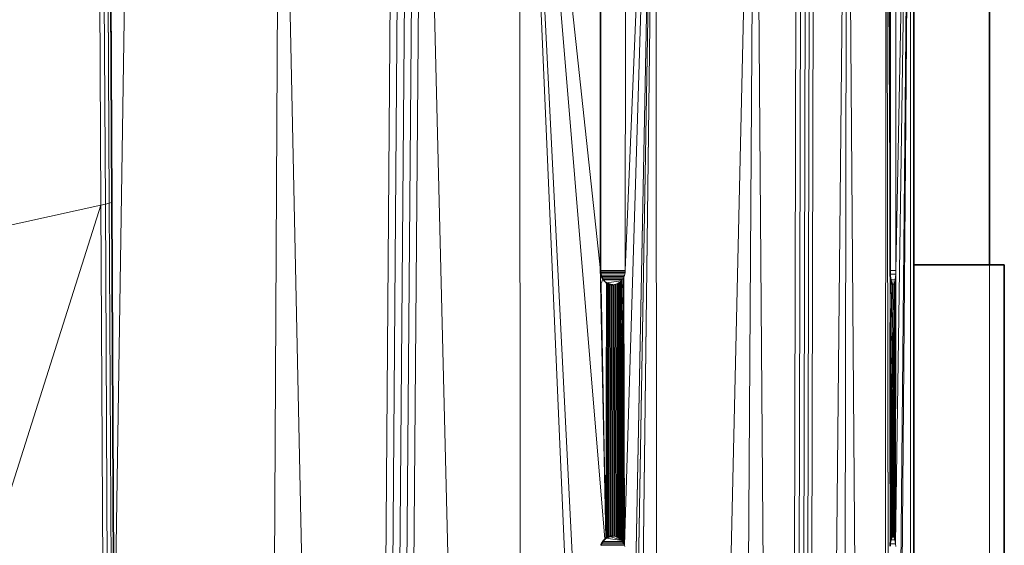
# Model space of a CAD drawing. Header units: inches. Extents: x 1 to 102, y 1 to 36.
# Tile 57 of 59: x 98.33 to 101.75, y 21.92 to 23.75. Entities that reach past the tile are written whole.
import ezdxf

# ---------------------------------------------------------------- set-up
doc = ezdxf.new("R2010")
doc.units = ezdxf.units.IN
doc.header["$MEASUREMENT"] = 0
doc.layers.add('Default', color=7, linetype='Continuous')

msp = doc.modelspace()

# ---------------------------------------------------------------- linework, layer by layer
at = {"layer": 'Default', "color": 9, "lineweight": 0, "true_color": 0xcbcbcb, "transparency": 33554687}
for p, q in [((98.6082, 23.1012), (98.579, 28.5389)), ((98.5938, 28.5395), (98.6239, 23.1047)), ((98.646, 23.1103), (98.6343, 25.5106)), ((98.6544, 21.4842), (98.7173, 25.5106)), ((98.7173, 25.5106), (98.6544, 21.4842)), ((99.2313, 25.5106), (99.1579, 11.5565)), ((99.1579, 11.5565), (99.2313, 25.5106)), ((99.2313, 25.5106), (99.5193, 11.559)), ((99.5193, 11.559), (99.2313, 25.5106)), ((99.5193, 11.559), (99.6281, 25.509)), ((99.6281, 25.509), (99.5193, 11.559)), ((99.653, 25.5089), (99.5438, 11.5579)), ((99.5438, 11.5579), (99.653, 25.5089)), ((99.6778, 25.5088), (99.5681, 11.5544)), ((98.6239, 23.1047), (98.6082, 23.1012)), ((98.6544, 21.4842), (98.646, 23.1103))]:
    msp.add_line(p, q, dxfattribs=at).dxf.unprotected_set("ltscale", 0)
at = {"layer": 'Default', "color": 9, "lineweight": 0, "true_color": 0xcacaca, "transparency": 33554687}
for p, q in [((98.579, 28.5389), (98.6082, 23.1012)), ((99.5681, 11.5544), (99.6778, 25.5088)), ((99.7025, 25.5087), (99.5918, 11.5485)), ((98.6082, 23.1012), (96.836, 22.7106)), ((96.836, 22.7106), (98.6082, 23.1012)), ((98.6082, 23.1012), (96.878, 17.6434)), ((96.878, 17.6434), (98.6082, 23.1012)), ((98.6082, 23.1012), (98.6357, 17.6434))]:
    msp.add_line(p, q, dxfattribs=at).dxf.unprotected_set("ltscale", 0)
at = {"layer": 'Default', "color": 7, "lineweight": 15, "ltscale": 5.215923, "transparency": 33554687}
for p, q in [((98.579, 28.5389), (98.6082, 23.1012)), ((98.5938, 28.5395), (98.6239, 23.1047)), ((98.6084, 28.5385), (98.6373, 23.1079)), ((98.6343, 25.5106), (98.6451, 23.1098)), ((98.6544, 21.4842), (98.7173, 25.5106)), ((99.2313, 25.5106), (99.1579, 11.5565)), ((99.6281, 25.509), (99.5193, 11.559)), ((99.653, 25.5089), (99.5438, 11.5579)), ((99.6778, 25.5088), (99.5681, 11.5544)), ((99.7025, 25.5087), (99.5918, 11.5485)), ((99.6146, 11.5403), (99.7269, 25.5086)), ((100.0653, 25.5075), (100.074, 11.3476)), ((100.0653, 25.5075), (100.3464, 22.8734)), ((100.3438, 19.9983), (100.0653, 25.5075)), ((100.0653, 25.5075), (100.3443, 19.0733)), ((100.0653, 25.5075), (100.3621, 21.938)), ((100.4299, 21.9173), (100.5407, 25.4947)), ((100.4316, 19.0423), (100.5407, 25.4947)), ((100.4326, 22.8735), (100.5407, 25.4947)), ((100.5407, 25.4947), (100.4343, 19.9985)), ((100.543, 10.6499), (100.5407, 25.4947)), ((100.7904, 10.6499), (100.885, 25.5121)), ((101.0307, 25.5133), (100.9962, 10.6499)), ((101.0123, 10.6466), (101.0472, 25.5134)), ((101.028, 10.6369), (101.0627, 25.5135)), ((101.0426, 10.6211), (101.0771, 25.5135)), ((101.0904, 25.5135), (101.0555, 10.5998)), ((101.1819, 9.7049), (101.2033, 25.4288)), ((101.3296, 9.7049), (101.3408, 25.4386)), ((101.3523, 19.9985), (101.3408, 25.4386)), ((101.3543, 23.0177), (101.3408, 25.4386)), ((101.3735, 21.9215), (101.4249, 25.3925)), ((101.3745, 19.0285), (101.4249, 25.3925)), ((101.3747, 22.8735), (101.4249, 25.3925)), ((101.4249, 25.3925), (101.3747, 19.9985)), ((101.426, 9.7379), (101.4249, 25.3925)), ((100.4344, 24.7735), (100.4326, 22.8735)), ((101.3742, 24.7879), (101.3747, 22.8735)), ((96.836, 22.7106), (98.6082, 23.1012)), ((98.6239, 23.1047), (98.6082, 23.1012)), ((98.6082, 23.1012), (98.6357, 17.6434)), ((98.6239, 23.1047), (98.6373, 23.1079)), ((98.6518, 17.6434), (98.6239, 23.1047)), ((98.6373, 23.1079), (98.6451, 23.1098)), ((98.6655, 17.6434), (98.6373, 23.1079)), ((98.6451, 23.1098), (98.646, 23.1103)), ((98.6544, 21.4842), (98.6451, 23.1098)), ((101.7, 22.8929), (101.7, 21.6379)), ((100.4326, 22.8735), (100.3464, 22.8734)), ((100.4324, 22.8686), (100.3466, 22.8681)), ((100.3467, 22.857), (100.3482, 22.8592)), ((100.3469, 22.8469), (100.3467, 22.857)), ((100.4321, 22.8654), (100.347, 22.8654)), ((100.4312, 22.8607), (100.3477, 22.8615)), ((100.3488, 22.857), (100.43, 22.8562)), ((100.4284, 22.8519), (100.43, 22.8562)), ((100.43, 22.8562), (100.4312, 22.8607)), ((100.4312, 22.8607), (100.4321, 22.8654)), ((100.4321, 22.8654), (100.4324, 22.8686)), ((100.4324, 22.8686), (100.4326, 22.8735)), ((101.3544, 22.8548), (101.3543, 22.7895)), ((101.3544, 22.8735), (101.3747, 22.8735)), ((101.3546, 22.8604), (101.3743, 22.8607)), ((101.3743, 22.8607), (101.3721, 22.8404)), ((101.3743, 22.8607), (101.3735, 21.9215)), ((101.3747, 22.8735), (101.3743, 22.8607)), ((100.3466, 22.8284), (100.3469, 22.8469)), ((100.3486, 22.8284), (100.3466, 22.8284)), ((100.3466, 22.8238), (100.3466, 22.8284)), ((100.3654, 21.9406), (100.3466, 22.8238)), ((100.3486, 22.8284), (100.3555, 22.8428)), ((100.3487, 22.8238), (100.3486, 22.8284)), ((100.3654, 21.9406), (100.3487, 22.8238)), ((100.3506, 22.8519), (100.4284, 22.8519)), ((100.4265, 22.8478), (100.3522, 22.8485)), ((100.4242, 22.8439), (100.3543, 22.8447)), ((100.4218, 22.8404), (100.3572, 22.8404)), ((100.3654, 21.9406), (100.3673, 22.8306)), ((100.419, 22.8371), (100.3673, 22.8306)), ((100.3688, 21.943), (100.3708, 22.8284)), ((100.3725, 21.9449), (100.3745, 22.8252)), ((100.3745, 22.8252), (100.3745, 22.8266)), ((100.3783, 22.8252), (100.3763, 21.9465)), ((100.3825, 22.8238), (100.3803, 21.9483)), ((100.3852, 22.8238), (100.3844, 21.9483)), ((100.3895, 22.8235), (100.3887, 21.9485)), ((100.3895, 22.8235), (100.392, 22.8238)), ((100.392, 22.8238), (100.3937, 22.8238)), ((100.3929, 21.9483), (100.3937, 22.8238)), ((100.3937, 22.8238), (100.3959, 22.8245)), ((100.3957, 21.9479), (100.3978, 22.8245)), ((100.3959, 22.8245), (100.3978, 22.8245)), ((100.3978, 22.8245), (100.3997, 22.8256)), ((100.3997, 21.9469), (100.4018, 22.8256)), ((100.3997, 22.8256), (100.4018, 22.8256)), ((100.4018, 22.8256), (100.4035, 22.8272)), ((100.4035, 22.8272), (100.4057, 22.8272)), ((100.4036, 21.9455), (100.4284, 22.8519)), ((100.4265, 22.8478), (100.4036, 21.9455)), ((100.4036, 21.9455), (100.4218, 22.8404)), ((100.419, 22.8371), (100.4036, 21.9455)), ((100.4036, 21.9455), (100.416, 22.8341)), ((100.4036, 21.9455), (100.4128, 22.8314)), ((100.4093, 22.8291), (100.4036, 21.9455)), ((100.4036, 21.9455), (100.4057, 22.8272)), ((100.405, 21.9448), (100.4284, 22.8519)), ((100.4057, 22.8272), (100.4077, 22.8291)), ((100.4074, 21.9437), (100.4284, 22.8519)), ((100.4077, 22.8291), (100.4093, 22.8291)), ((100.4093, 22.8291), (100.4114, 22.8314)), ((100.4284, 22.8519), (100.4111, 21.9415)), ((100.4114, 22.8314), (100.4128, 22.8314)), ((100.4128, 22.8314), (100.416, 22.8341)), ((100.416, 22.8341), (100.4128, 22.8314)), ((100.4146, 21.9389), (100.4284, 22.8519)), ((100.416, 22.8341), (100.419, 22.8371)), ((100.4284, 22.8519), (100.4179, 21.936)), ((100.419, 22.8371), (100.4218, 22.8404)), ((100.4209, 21.9328), (100.4284, 22.8519)), ((100.4218, 22.8404), (100.4234, 22.8428)), ((100.4234, 22.8428), (100.4242, 22.8439)), ((100.4284, 22.8519), (100.4236, 21.9293)), ((100.4242, 22.8439), (100.4265, 22.8478)), ((100.426, 21.9255), (100.4284, 22.8519)), ((100.4265, 22.8478), (100.4284, 22.8519)), ((100.4281, 21.9215), (100.4284, 22.8519)), ((100.4284, 22.8519), (100.4299, 21.9173)), ((101.3569, 22.8404), (101.3721, 22.8404)), ((101.3584, 22.8332), (101.3707, 22.8341)), ((101.3584, 22.8332), (101.3735, 21.9215)), ((101.3712, 21.936), (101.3584, 22.8332)), ((101.3613, 22.8273), (101.3683, 22.8272)), ((101.3621, 22.8256), (101.3674, 22.8256)), ((101.3674, 22.8256), (101.3628, 22.8242)), ((101.3628, 22.8242), (101.3735, 21.9215)), ((101.3683, 22.8272), (101.3674, 22.8256)), ((101.3735, 21.9215), (101.3674, 22.8256)), ((101.3707, 22.8341), (101.3683, 22.8272)), ((101.3721, 22.8404), (101.3707, 22.8341)), ((101.3707, 22.8341), (101.3735, 21.9215)), ((101.3543, 22.7895), (101.3541, 22.5976)), ((101.3543, 22.7895), (101.3552, 22.5976)), ((101.3543, 22.7895), (101.3571, 22.5976)), ((101.3554, 22.7895), (101.3543, 22.7895)), ((101.3539, 22.3363), (101.3541, 22.5976)), ((101.3571, 22.5976), (101.3541, 22.5976)), ((101.3541, 22.5976), (101.3551, 22.3363)), ((101.3552, 22.5976), (101.3625, 21.9476)), ((101.3552, 22.5976), (101.3645, 21.9485)), ((101.3571, 22.5976), (101.368, 21.9455)), ((101.3571, 22.5976), (101.3712, 21.936)), ((101.3551, 22.3363), (101.3539, 22.3363)), ((101.3551, 21.9242), (101.3539, 22.3363)), ((101.3574, 21.936), (101.3539, 22.3363)), ((101.3551, 22.3363), (101.3606, 21.9476)), ((100.355, 21.9299), (100.4236, 21.9293)), ((100.3667, 21.9415), (100.4209, 21.9328)), ((100.3783, 21.9471), (100.4179, 21.936)), ((100.3913, 21.9483), (100.3887, 21.9485)), ((100.3929, 21.9483), (100.3913, 21.9483)), ((100.3929, 21.9483), (100.3957, 21.9479)), ((100.3957, 21.9479), (100.3997, 21.9469)), ((100.3997, 21.9469), (100.4036, 21.9455)), ((100.4036, 21.9455), (100.405, 21.9448)), ((100.405, 21.9448), (100.4074, 21.9437)), ((100.4074, 21.9437), (100.4111, 21.9415)), ((100.4111, 21.9415), (100.4146, 21.9389)), ((100.4146, 21.9389), (100.4179, 21.936)), ((100.4179, 21.936), (100.4209, 21.9328)), ((100.4209, 21.9328), (100.4236, 21.9293)), ((100.4236, 21.9293), (100.426, 21.9255)), ((101.3574, 21.936), (101.3712, 21.936)), ((101.3615, 21.9463), (101.368, 21.9455)), ((101.3645, 21.9485), (101.368, 21.9455)), ((101.368, 21.9455), (101.3712, 21.936)), ((101.3712, 21.936), (101.3735, 21.9215)), ((100.3487, 21.9173), (100.4299, 21.9173)), ((100.3506, 21.9222), (100.4281, 21.9215)), ((100.3527, 21.9262), (100.426, 21.9255)), ((100.426, 21.9255), (100.4281, 21.9215)), ((100.4281, 21.9215), (100.4299, 21.9173)), ((100.4299, 21.9173), (100.4313, 21.9129)), ((101.3549, 21.9222), (101.3735, 21.9215)), ((101.3735, 21.9215), (101.3742, 21.9129))]:
    msp.add_line(p, q, dxfattribs=at)
at = {"layer": 'Default', "color": 9, "lineweight": 0, "true_color": 0xc5c5c5, "transparency": 33554687}
for p, q in [((98.6239, 23.1047), (98.5938, 28.5395)), ((98.6084, 28.5385), (98.6373, 23.1079)), ((98.6373, 23.1079), (98.6239, 23.1047))]:
    msp.add_line(p, q, dxfattribs=at).dxf.unprotected_set("ltscale", 0)
at = {"layer": 'Default', "color": 253, "lineweight": 0, "true_color": 0xaaaaaa, "transparency": 33554687}
for p, q in [((98.6373, 23.1079), (98.6084, 28.5385)), ((98.6343, 25.5106), (98.6451, 23.1098)), ((98.6451, 23.1098), (98.6373, 23.1079))]:
    msp.add_line(p, q, dxfattribs=at).dxf.unprotected_set("ltscale", 0)
at = {"layer": 'Default', "color": 7, "lineweight": 35, "ltscale": 5.215923, "transparency": 33554687}
for p, q in [((98.646, 23.1103), (98.6343, 25.5106)), ((101.4366, 22.8929), (101.4366, 25.499)), ((101.7, 22.8929), (101.6999, 25.499)), ((100.3464, 22.8734), (100.3481, 24.7735)), ((101.3543, 24.7863), (101.3543, 23.0177)), ((98.6544, 21.4842), (98.646, 23.1103)), ((101.3544, 22.8735), (101.3543, 23.0177)), ((101.7, 22.8929), (101.4366, 22.8929)), ((101.4366, 21.6379), (101.4366, 22.8929)), ((101.752, 22.8929), (101.7, 22.8929)), ((101.752, 21.6379), (101.752, 22.8929)), ((100.3465, 22.8711), (100.3464, 22.8734)), ((100.3466, 22.8681), (100.3465, 22.8711)), ((100.347, 22.8654), (100.3466, 22.8681)), ((100.3466, 22.8638), (100.347, 22.8654)), ((100.3477, 22.8615), (100.3466, 22.8638)), ((100.3482, 22.8592), (100.3477, 22.8615)), ((100.3488, 22.857), (100.3482, 22.8592)), ((100.3495, 22.8548), (100.3488, 22.857)), ((100.3506, 22.8519), (100.3495, 22.8548)), ((101.3544, 22.8638), (101.3544, 22.8735)), ((101.3546, 22.8604), (101.3544, 22.8638)), ((101.3544, 22.8548), (101.3547, 22.8593)), ((101.3569, 22.8404), (101.3544, 22.8548)), ((101.3547, 22.8593), (101.3546, 22.8604)), ((100.3487, 22.8238), (100.3466, 22.8238)), ((100.3512, 22.8505), (100.3506, 22.8519)), ((100.3522, 22.8485), (100.3512, 22.8505)), ((100.3532, 22.8465), (100.3522, 22.8485)), ((100.3543, 22.8447), (100.3532, 22.8465)), ((100.3555, 22.8428), (100.3543, 22.8447)), ((100.3572, 22.8404), (100.3555, 22.8428)), ((100.358, 22.8393), (100.3572, 22.8404)), ((100.3594, 22.8377), (100.358, 22.8393)), ((100.3609, 22.8361), (100.3594, 22.8377)), ((100.3624, 22.8347), (100.3609, 22.8361)), ((100.3624, 22.8347), (100.364, 22.8332)), ((100.364, 22.8332), (100.3656, 22.8319)), ((100.3673, 22.8306), (100.3656, 22.8319)), ((100.3708, 22.8284), (100.3673, 22.8306)), ((100.3726, 22.8275), (100.3708, 22.8284)), ((100.3726, 22.8275), (100.3745, 22.8266)), ((100.3745, 22.8266), (100.3764, 22.8259)), ((100.3764, 22.8259), (100.3783, 22.8252)), ((100.3783, 22.8252), (100.3813, 22.8245)), ((100.3825, 22.8238), (100.3813, 22.8245)), ((100.3825, 22.8238), (100.3852, 22.8238)), ((100.3852, 22.8238), (100.3895, 22.8235)), ((101.357, 22.8389), (101.3569, 22.8404)), ((101.3577, 22.8361), (101.357, 22.8389)), ((101.3584, 22.8332), (101.3577, 22.8361)), ((101.3613, 22.8273), (101.3584, 22.8332)), ((101.3621, 22.8256), (101.3613, 22.8273)), ((101.3628, 22.8242), (101.3621, 22.8256)), ((100.3527, 21.9262), (100.3538, 21.9281)), ((100.3538, 21.9281), (100.355, 21.9299)), ((100.355, 21.9299), (100.3563, 21.9317)), ((100.3563, 21.9317), (100.3577, 21.9334)), ((100.3577, 21.9334), (100.3591, 21.935)), ((100.3591, 21.935), (100.3606, 21.9365)), ((100.3606, 21.9365), (100.3621, 21.938)), ((100.3621, 21.938), (100.3637, 21.9393)), ((100.3637, 21.9393), (100.3654, 21.9406)), ((100.3654, 21.9406), (100.3667, 21.9415)), ((100.3667, 21.9415), (100.3688, 21.943)), ((100.3725, 21.9449), (100.3688, 21.943)), ((100.3725, 21.9449), (100.3739, 21.9455)), ((100.3763, 21.9465), (100.3739, 21.9455)), ((100.3783, 21.9471), (100.3763, 21.9465)), ((100.3783, 21.9471), (100.3803, 21.9483)), ((100.3803, 21.9483), (100.382, 21.9479)), ((100.382, 21.9479), (100.3844, 21.9483)), ((100.3844, 21.9483), (100.3887, 21.9485)), ((101.3551, 21.9242), (101.3574, 21.936)), ((101.3574, 21.936), (101.3606, 21.9449)), ((101.3606, 21.9476), (101.3625, 21.9476)), ((101.3606, 21.9449), (101.3606, 21.9476)), ((101.3625, 21.9476), (101.3645, 21.9485)), ((100.3482, 21.9158), (100.3487, 21.9173)), ((100.3487, 21.9173), (100.3497, 21.9201)), ((100.3497, 21.9201), (100.3506, 21.9222)), ((100.3506, 21.9222), (100.3516, 21.9242)), ((100.3516, 21.9242), (100.3527, 21.9262)), ((101.3543, 21.9132), (101.3548, 21.9201)), ((101.3548, 21.9201), (101.3549, 21.9222)), ((101.3549, 21.9222), (101.3551, 21.9242))]:
    msp.add_line(p, q, dxfattribs=at)
at = {"layer": 'Default', "color": 9, "lineweight": 0, "true_color": 0xc9c9c9, "transparency": 33554687}
for p, q in [((99.5918, 11.5485), (99.7025, 25.5087)), ((99.6146, 11.5403), (99.7269, 25.5086)), ((99.7269, 25.5086), (99.6146, 11.5403)), ((99.7269, 25.5086), (100.074, 11.3476))]:
    msp.add_line(p, q, dxfattribs=at).dxf.unprotected_set("ltscale", 0)
at = {"layer": 'Default', "color": 9, "lineweight": 0, "true_color": 0xc8c8c8, "transparency": 33554687}
for p, q in [((100.074, 11.3476), (99.7269, 25.5086)), ((100.0653, 25.5075), (100.074, 11.3476))]:
    msp.add_line(p, q, dxfattribs=at).dxf.unprotected_set("ltscale", 0)
at = {"layer": 'Default', "color": 9, "lineweight": 0, "true_color": 0xbbbbbb, "transparency": 33554687}
for p, q in [((100.074, 11.3476), (100.0653, 25.5075)), ((100.0653, 25.5075), (100.3443, 19.0733))]:
    msp.add_line(p, q, dxfattribs=at).dxf.unprotected_set("ltscale", 0)
at = {"layer": 'Default', "color": 9, "lineweight": 0, "true_color": 0xb9b9b9, "transparency": 33554687}
for p, q in [((100.3443, 19.0733), (100.0653, 25.5075)), ((100.0653, 25.5075), (100.3438, 19.9983))]:
    msp.add_line(p, q, dxfattribs=at).dxf.unprotected_set("ltscale", 0)
at = {"layer": 'Default', "color": 9, "lineweight": 0, "true_color": 0xbcbcbc, "transparency": 33554687}
for p, q in [((100.3438, 19.9983), (100.0653, 25.5075)), ((100.0653, 25.5075), (100.3621, 21.938)), ((100.3621, 21.938), (100.0653, 25.5075)), ((100.0653, 25.5075), (100.3464, 22.8734)), ((100.3464, 22.8734), (100.0653, 25.5075)), ((100.4316, 19.0423), (100.5407, 25.4947)), ((100.436, 17.1235), (100.5407, 25.4947)), ((100.5407, 25.4947), (100.436, 17.1235)), ((100.5407, 25.4947), (100.543, 10.6499)), ((100.3481, 24.7735), (100.3464, 22.8734)), ((100.3464, 22.8734), (100.3465, 22.8711)), ((100.3465, 22.8711), (100.3466, 22.8681)), ((100.3466, 22.8681), (100.347, 22.8654)), ((100.347, 22.8654), (100.3466, 22.8638)), ((100.3466, 22.8638), (100.3477, 22.8615)), ((100.3482, 22.8592), (100.3467, 22.857)), ((100.3467, 22.857), (100.3469, 22.8469)), ((100.3477, 22.8615), (100.3482, 22.8592)), ((100.3469, 22.8469), (100.3466, 22.8284)), ((100.3466, 22.8284), (100.3466, 22.8238)), ((100.3466, 22.8238), (100.3654, 21.9406)), ((100.3538, 21.9281), (100.3527, 21.9262)), ((100.355, 21.9299), (100.3538, 21.9281)), ((100.3563, 21.9317), (100.355, 21.9299)), ((100.3577, 21.9334), (100.3563, 21.9317)), ((100.3591, 21.935), (100.3577, 21.9334)), ((100.3606, 21.9365), (100.3591, 21.935)), ((100.3621, 21.938), (100.3606, 21.9365)), ((100.3637, 21.9393), (100.3621, 21.938)), ((100.3654, 21.9406), (100.3637, 21.9393)), ((100.3487, 21.9173), (100.3482, 21.9158)), ((100.3497, 21.9201), (100.3487, 21.9173)), ((100.3506, 21.9222), (100.3497, 21.9201)), ((100.3516, 21.9242), (100.3506, 21.9222)), ((100.3527, 21.9262), (100.3516, 21.9242))]:
    msp.add_line(p, q, dxfattribs=at).dxf.unprotected_set("ltscale", 0)
at = {"layer": 'Default', "color": 9, "lineweight": 0, "true_color": 0xc1c1c1, "transparency": 33554687}
for p, q in [((100.5407, 25.4947), (100.4299, 21.9173)), ((100.4299, 21.9173), (100.5407, 25.4947)), ((100.5407, 25.4947), (100.4316, 19.0423)), ((100.4326, 22.8735), (100.5407, 25.4947)), ((100.4343, 19.9985), (100.5407, 25.4947)), ((100.5407, 25.4947), (100.4343, 19.9985)), ((100.4284, 22.8519), (100.43, 22.8562)), ((100.43, 22.8562), (100.4312, 22.8607)), ((100.4312, 22.8607), (100.4321, 22.8654)), ((100.4321, 22.8654), (100.4324, 22.8686)), ((100.4324, 22.8686), (100.4326, 22.8735)), ((100.4299, 21.9173), (100.4284, 22.8519)), ((100.4313, 21.9129), (100.4299, 21.9173))]:
    msp.add_line(p, q, dxfattribs=at).dxf.unprotected_set("ltscale", 0)
at = {"layer": 'Default', "color": 9, "lineweight": 0, "true_color": 0xbdbdbd, "transparency": 33554687}
for p, q in [((100.5407, 25.4947), (100.4326, 22.8735)), ((100.4326, 22.8735), (100.4344, 24.7735))]:
    msp.add_line(p, q, dxfattribs=at).dxf.unprotected_set("ltscale", 0)
at = {"layer": 'Default', "color": 253, "lineweight": 0, "true_color": 0xacacac, "transparency": 33554687}
for p, q in [((100.543, 10.6499), (100.5407, 25.4947)), ((100.885, 25.5121), (100.543, 10.6499))]:
    msp.add_line(p, q, dxfattribs=at).dxf.unprotected_set("ltscale", 0)
at = {"layer": 'Default', "color": 253, "lineweight": 0, "true_color": 0xafafaf, "transparency": 33554687}
for p, q in [((100.543, 10.6499), (100.885, 25.5121)), ((100.885, 25.5121), (100.7904, 10.6499)), ((101.3543, 22.7895), (101.3544, 22.8548)), ((101.3544, 22.8548), (101.3569, 22.8404)), ((101.3569, 22.8404), (101.357, 22.8389)), ((101.357, 22.8389), (101.3577, 22.8361)), ((101.3577, 22.8361), (101.3584, 22.8332)), ((101.3584, 22.8332), (101.3712, 21.936)), ((101.3571, 22.5976), (101.3543, 22.7895)), ((101.3712, 21.936), (101.3571, 22.5976))]:
    msp.add_line(p, q, dxfattribs=at).dxf.unprotected_set("ltscale", 0)
at = {"layer": 'Default', "color": 253, "lineweight": 0, "true_color": 0xa6a6a6, "transparency": 33554687}
for p, q in [((100.7904, 10.6499), (100.885, 25.5121)), ((100.885, 25.5121), (100.9962, 10.6499))]:
    msp.add_line(p, q, dxfattribs=at).dxf.unprotected_set("ltscale", 0)
at = {"layer": 'Default', "color": 253, "lineweight": 0, "true_color": 0x9a9a9a, "transparency": 33554687}
for p, q in [((100.9962, 10.6499), (100.885, 25.5121)), ((101.0307, 25.5133), (100.9962, 10.6499))]:
    msp.add_line(p, q, dxfattribs=at).dxf.unprotected_set("ltscale", 0)
at = {"layer": 'Default', "color": 255, "lineweight": 0, "transparency": 33554687}
for p, q in [((100.9962, 10.6499), (101.0307, 25.5133)), ((101.0123, 10.6466), (101.0472, 25.5134)), ((101.0472, 25.5134), (101.0123, 10.6466)), ((101.0627, 25.5135), (101.028, 10.6369)), ((101.3735, 21.9215), (101.4249, 25.3925)), ((101.4249, 25.3925), (101.3747, 19.9985)), ((101.3742, 21.9129), (101.3735, 21.9215))]:
    msp.add_line(p, q, dxfattribs=at).dxf.unprotected_set("ltscale", 0)
at = {"layer": 'Default', "color": 252, "lineweight": 0, "true_color": 0x989898, "transparency": 33554687}
for p, q in [((101.028, 10.6369), (101.0627, 25.5135)), ((101.0771, 25.5135), (101.0426, 10.6211))]:
    msp.add_line(p, q, dxfattribs=at).dxf.unprotected_set("ltscale", 0)
at = {"layer": 'Default', "color": 252, "lineweight": 0, "true_color": 0x929292, "transparency": 33554687}
for p, q in [((101.0426, 10.6211), (101.0771, 25.5135)), ((101.0904, 25.5135), (101.0555, 10.5998))]:
    msp.add_line(p, q, dxfattribs=at).dxf.unprotected_set("ltscale", 0)
at = {"layer": 'Default', "color": 252, "lineweight": 0, "true_color": 0x8c8c8c, "transparency": 33554687}
for p, q in [((101.0555, 10.5998), (101.0904, 25.5135)), ((101.2033, 25.4288), (101.0555, 10.5998)), ((100.3464, 22.8734), (100.3481, 24.7735)), ((100.4344, 24.7735), (100.4326, 22.8735)), ((100.4326, 22.8735), (100.3464, 22.8734))]:
    msp.add_line(p, q, dxfattribs=at).dxf.unprotected_set("ltscale", 0)
at = {"layer": 'Default', "color": 251, "lineweight": 0, "true_color": 0x626262, "transparency": 33554687}
for p, q in [((101.4366, 25.499), (101.4366, 22.8929)), ((101.426, 9.7379), (101.4249, 25.3925)), ((101.4366, 22.8929), (101.4366, 21.6379))]:
    msp.add_line(p, q, dxfattribs=at).dxf.unprotected_set("ltscale", 0)
at = {"layer": 'Default', "color": 254, "lineweight": 0, "true_color": 0xcccccc, "transparency": 33554687}
for p, q in [((101.4366, 22.8929), (101.4366, 25.499)), ((101.6999, 25.499), (101.7, 22.8929)), ((101.7, 22.8929), (101.4366, 22.8929)), ((100.3486, 22.8284), (100.3555, 22.8428)), ((100.3487, 22.8238), (100.3486, 22.8284)), ((100.3654, 21.9406), (100.3487, 22.8238)), ((100.3555, 22.8428), (100.3572, 22.8404)), ((100.3572, 22.8404), (100.358, 22.8393)), ((100.358, 22.8393), (100.3594, 22.8377)), ((100.3594, 22.8377), (100.3609, 22.8361)), ((100.3609, 22.8361), (100.3624, 22.8347)), ((100.3624, 22.8347), (100.364, 22.8332)), ((100.364, 22.8332), (100.3656, 22.8319)), ((100.3673, 22.8306), (100.3654, 21.9406)), ((100.3654, 21.9406), (100.3673, 22.8306)), ((100.3656, 22.8319), (100.3673, 22.8306)), ((100.3673, 22.8306), (100.3708, 22.8284)), ((100.3708, 22.8284), (100.3688, 21.943)), ((100.3688, 21.943), (100.3708, 22.8284)), ((100.3708, 22.8284), (100.3726, 22.8275)), ((100.3745, 22.8252), (100.3725, 21.9449)), ((100.3725, 21.9449), (100.3745, 22.8252)), ((100.3726, 22.8275), (100.3745, 22.8266)), ((100.3745, 22.8266), (100.3745, 22.8252)), ((100.3745, 22.8252), (100.3764, 22.8259)), ((100.3763, 21.9465), (100.3783, 22.8252)), ((100.3783, 22.8252), (100.3763, 21.9465)), ((100.3764, 22.8259), (100.3783, 22.8252)), ((100.3783, 22.8252), (100.3813, 22.8245)), ((100.3803, 21.9483), (100.3825, 22.8238)), ((100.3825, 22.8238), (100.3803, 21.9483)), ((100.3813, 22.8245), (100.3825, 22.8238)), ((100.3825, 22.8238), (100.3852, 22.8238)), ((100.3852, 22.8238), (100.3844, 21.9483)), ((100.3844, 21.9483), (100.3852, 22.8238)), ((100.3852, 22.8238), (100.3895, 22.8235)), ((100.3895, 22.8235), (100.3887, 21.9485)), ((100.3887, 21.9485), (100.3895, 22.8235)), ((100.3895, 22.8235), (100.392, 22.8238)), ((100.392, 22.8238), (100.3937, 22.8238)), ((100.3929, 21.9483), (100.3937, 22.8238)), ((100.3937, 22.8238), (100.3929, 21.9483)), ((100.3937, 22.8238), (100.3959, 22.8245)), ((100.3957, 21.9479), (100.3978, 22.8245)), ((100.3978, 22.8245), (100.3957, 21.9479)), ((100.3959, 22.8245), (100.3978, 22.8245)), ((100.3978, 22.8245), (100.3997, 22.8256)), ((100.3997, 21.9469), (100.4018, 22.8256)), ((100.3997, 22.8256), (100.4018, 22.8256)), ((100.4018, 22.8256), (100.3997, 21.9469)), ((100.4018, 22.8256), (100.4035, 22.8272)), ((100.4035, 22.8272), (100.4057, 22.8272)), ((100.4057, 22.8272), (100.4036, 21.9455)), ((100.3667, 21.9415), (100.3654, 21.9406)), ((100.3688, 21.943), (100.3667, 21.9415)), ((100.3725, 21.9449), (100.3688, 21.943)), ((100.3739, 21.9455), (100.3725, 21.9449)), ((100.3763, 21.9465), (100.3739, 21.9455)), ((100.3783, 21.9471), (100.3763, 21.9465)), ((100.3803, 21.9483), (100.3783, 21.9471)), ((100.382, 21.9479), (100.3803, 21.9483)), ((100.3844, 21.9483), (100.382, 21.9479)), ((100.3887, 21.9485), (100.3844, 21.9483)), ((100.3913, 21.9483), (100.3887, 21.9485)), ((100.3929, 21.9483), (100.3913, 21.9483)), ((100.3957, 21.9479), (100.3929, 21.9483)), ((100.3997, 21.9469), (100.3957, 21.9479)), ((100.4036, 21.9455), (100.3997, 21.9469))]:
    msp.add_line(p, q, dxfattribs=at).dxf.unprotected_set("ltscale", 0)
at = {"layer": 'Default', "color": 252, "lineweight": 0, "true_color": 0x878787, "transparency": 33554687}
for p, q in [((101.0555, 10.5998), (101.2033, 25.4288)), ((101.2033, 25.4288), (101.1819, 9.7049))]:
    msp.add_line(p, q, dxfattribs=at).dxf.unprotected_set("ltscale", 0)
at = {"layer": 'Default', "color": 8, "lineweight": 0, "true_color": 0x7a7a7a, "transparency": 33554687}
for p, q in [((101.1819, 9.7049), (101.2033, 25.4288)), ((101.2033, 25.4288), (101.3296, 9.7049))]:
    msp.add_line(p, q, dxfattribs=at).dxf.unprotected_set("ltscale", 0)
at = {"layer": 'Default', "color": 8, "lineweight": 0, "true_color": 0x7d7d7d, "transparency": 33554687}
for p, q in [((101.3296, 9.7049), (101.2033, 25.4288)), ((101.3296, 9.7049), (101.3408, 25.4386)), ((101.3408, 25.4386), (101.3296, 9.7049)), ((101.3408, 25.4386), (101.3523, 19.9985)), ((101.3543, 23.0177), (101.3408, 25.4386)), ((101.3543, 24.7863), (101.3543, 23.0177))]:
    msp.add_line(p, q, dxfattribs=at).dxf.unprotected_set("ltscale", 0)
at = {"layer": 'Default', "color": 254, "lineweight": 0, "true_color": 0xd8d8d8, "transparency": 33554687}
for p, q in [((101.3523, 19.9985), (101.3408, 25.4386)), ((101.3408, 25.4386), (101.3543, 23.0177)), ((101.3543, 23.0177), (101.3544, 22.8735)), ((101.3544, 22.8548), (101.3543, 22.7895)), ((101.3544, 22.8735), (101.3544, 22.8638)), ((101.3544, 22.8638), (101.3546, 22.8604)), ((101.3547, 22.8593), (101.3544, 22.8548)), ((101.3546, 22.8604), (101.3547, 22.8593)), ((101.3543, 22.7895), (101.3541, 22.5976)), ((101.3541, 22.5976), (101.3539, 22.3363)), ((101.3539, 22.3363), (101.3551, 21.9242)), ((101.3548, 21.9201), (101.3543, 21.9132)), ((101.3549, 21.9222), (101.3548, 21.9201)), ((101.3551, 21.9242), (101.3549, 21.9222))]:
    msp.add_line(p, q, dxfattribs=at).dxf.unprotected_set("ltscale", 0)
at = {"layer": 'Default', "color": 251, "lineweight": 0, "true_color": 0x5f5f5f, "transparency": 33554687}
for p, q in [((101.4249, 25.3925), (101.3735, 21.9215)), ((101.4249, 25.3925), (101.3745, 19.0285)), ((101.3745, 19.0285), (101.4249, 25.3925)), ((101.4249, 25.3925), (101.3747, 22.8735)), ((101.3747, 22.8735), (101.4249, 25.3925)), ((101.3747, 19.9985), (101.4249, 25.3925)), ((101.4249, 25.3925), (101.426, 9.7379)), ((101.3747, 22.8735), (101.3742, 24.7879)), ((101.3735, 21.9215), (101.3743, 22.8607)), ((101.3743, 22.8607), (101.3747, 22.8735))]:
    msp.add_line(p, q, dxfattribs=at).dxf.unprotected_set("ltscale", 0)
at = {"layer": 'Default', "color": 9, "lineweight": 0, "transparency": 33554687}
for p, q in [((101.3543, 23.0177), (101.3543, 24.7863)), ((101.3742, 24.7879), (101.3747, 22.8735)), ((101.3544, 22.8735), (101.3543, 23.0177)), ((101.3747, 22.8735), (101.3544, 22.8735))]:
    msp.add_line(p, q, dxfattribs=at).dxf.unprotected_set("ltscale", 0)
at = {"layer": 'Default', "color": 254, "lineweight": 0, "true_color": 0xeaeaea, "transparency": 33554687}
for p, q in [((98.6082, 23.1012), (98.6239, 23.1047)), ((98.6357, 17.6434), (98.6082, 23.1012)), ((98.6239, 23.1047), (98.6518, 17.6434))]:
    msp.add_line(p, q, dxfattribs=at).dxf.unprotected_set("ltscale", 0)
at = {"layer": 'Default', "color": 9, "lineweight": 0, "true_color": 0xc4c4c4, "transparency": 33554687}
for p, q in [((98.6239, 23.1047), (98.6373, 23.1079)), ((98.6518, 17.6434), (98.6239, 23.1047)), ((98.6373, 23.1079), (98.6655, 17.6434))]:
    msp.add_line(p, q, dxfattribs=at).dxf.unprotected_set("ltscale", 0)
at = {"layer": 'Default', "color": 253, "lineweight": 0, "true_color": 0xa9a9a9, "transparency": 33554687}
for p, q in [((98.6373, 23.1079), (98.6451, 23.1098)), ((98.6655, 17.6434), (98.6373, 23.1079)), ((98.6451, 23.1098), (98.6544, 21.4842))]:
    msp.add_line(p, q, dxfattribs=at).dxf.unprotected_set("ltscale", 0)
at = {"layer": 'Default', "color": 8, "lineweight": 0, "true_color": 0x767676, "transparency": 33554687}
for p, q in [((101.4366, 22.8929), (101.7, 22.8929)), ((101.4366, 21.6379), (101.4366, 22.8929)), ((101.7, 22.8929), (101.7, 21.6379)), ((101.7, 21.6379), (101.7, 22.8929)), ((101.7, 22.8929), (101.752, 22.8929)), ((101.752, 22.8929), (101.752, 21.6379))]:
    msp.add_line(p, q, dxfattribs=at).dxf.unprotected_set("ltscale", 0)

doc.saveas('drawing.dxf')
